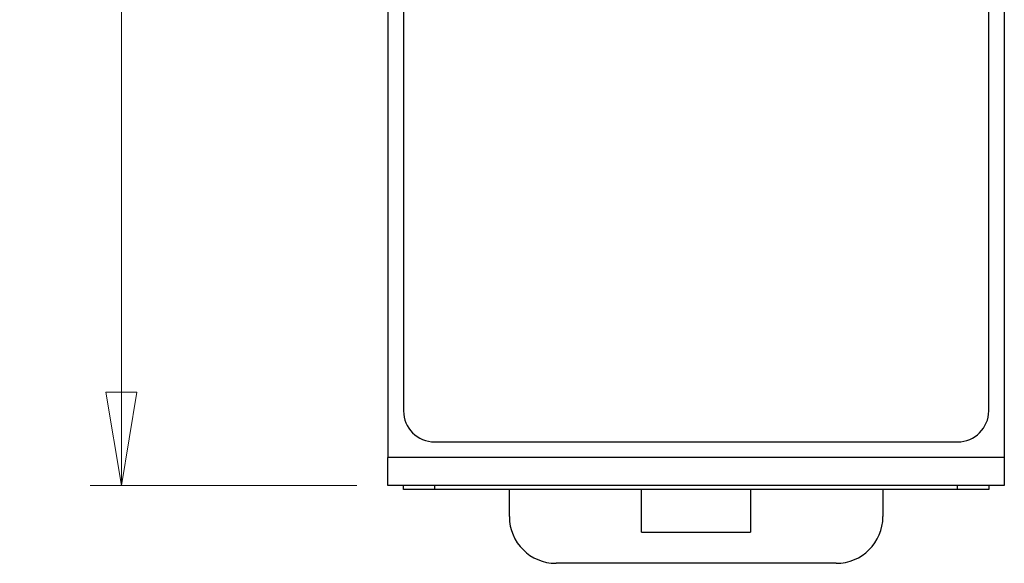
# Model space of a CAD drawing. Header units: millimetres. Extents: x 0 to 420, y 0 to 297.
# Tile 2 of 43: x 83 to 115, y 116 to 133. Entities that reach past the tile are written whole.
import ezdxf

# ---------------------------------------------------------------- set-up
doc = ezdxf.new("R2010")
doc.units = ezdxf.units.MM
doc.styles.add('SLDTEXTSTYLE1', font='TXT', dxfattribs={"width": 0.75})
doc.dimstyles.new('SLDDIMSTYLE0', dxfattribs={"dimtxt": 2.5, "dimasz": 3, "dimexe": 0, "dimexo": 0.0625, "dimtad": 1, "dimdec": 0, "dimlfac": 2, "dimrnd": 1e-09, "dimzin": 12, "dimdsep": 46, "dimtxsty": 'SLDTEXTSTYLE1', "dimblk1": 'CLOSED', "dimblk2": 'CLOSED', "dimsah": 1, "dimcen": 0.09, "dimadec": 0, "dimazin": 3, "dimtfac": 1, "dimtofl": 0, "dimtmove": 0, "dimatfit": 3, "dimldrblk": 'CLOSED', "dimfxl": 1, "dimfrac": 2, "dimtolj": 1, "dimtzin": 12, "dimarcsym": 0})

# ---------------------------------------------------------------- blocks, each defined once
blk = doc.blocks.new('_Closed')
at = {"color": 0, "linetype": 'ByBlock', "lineweight": -2}
for p, q in [((-1, 0.166667), (0, 0)), ((-1, 0.166667), (-1, -0.166667)), ((0, 0), (-1, -0.166667)), ((0, 0), (-1, 0))]:
    blk.add_line(p, q, dxfattribs=at)
blk = doc.blocks.new('_D')
at = {"color": 7, "linetype": 'Continuous', "lineweight": 0}
for p, q in [((93.925, 182.175), (85.362, 182.175)), ((86.362, 182.175), (86.362, 118.17)), ((93.925, 118.17), (85.362, 118.17))]:
    blk.add_line(p, q, dxfattribs=at)
at = {"color": 7, "linetype": 'Continuous', "lineweight": 18, "xscale": 3, "yscale": 3}
for p, rotation in [((86.362, 182.175, -30.108), 90), ((86.362, 118.17, -30.108), 270)]:
    blk.add_blockref('_Closed', p, dxfattribs=dict(at, rotation=rotation))
at = {"color": 7, "linetype": 'Continuous', "lineweight": 18, "insert": (83.14, 147.402), "char_height": 2.5, "attachment_point": 1, "rotation": 90, "style": 'SLDTEXTSTYLE1'}
blk.add_mtext('128', dxfattribs=at)

msp = doc.modelspace()

# ---------------------------------------------------------------- linework, layer by layer
at = {"color": 7, "linetype": 'Continuous', "lineweight": 25}
for p, q in [((95.425, 168.15), (95.425, 120.575)), ((114.225, 120.575), (114.225, 168.15)), ((94.925, 147.272), (94.925, 119.07)), ((114.725, 147.272), (114.725, 119.07)), ((96.425, 119.575), (113.225, 119.575)), ((114.725, 119.07), (94.925, 119.07)), ((94.925, 118.17), (94.925, 119.07)), ((114.725, 119.07), (114.725, 118.17)), ((114.725, 118.17), (94.925, 118.17)), ((95.425, 118.045), (95.425, 118.17)), ((96.425, 118.045), (95.425, 118.045)), ((96.425, 118.17), (96.425, 118.045)), ((113.225, 118.045), (96.425, 118.045)), ((98.825, 117.174), (98.825, 118.045)), ((103.075, 116.674), (103.075, 118.045)), ((106.575, 118.045), (106.575, 116.674)), ((110.825, 118.045), (110.825, 117.174)), ((113.225, 118.045), (113.225, 118.17)), ((114.225, 118.045), (113.225, 118.045)), ((114.225, 118.17), (114.225, 118.045)), ((103.075, 116.674), (106.575, 116.674)), ((109.325, 115.674), (100.325, 115.674))]:
    msp.add_line(p, q, dxfattribs=at)
for centre, radius, start, end in [((96.425, 120.575), 1, 180, 270), ((113.225, 120.575), 1, 270, 0), ((100.325, 117.174), 1.5, 180, 270), ((109.325, 117.174), 1.5, 270, 0)]:
    msp.add_arc(centre, radius, start, end, dxfattribs=at)

# ---------------------------------------------------------------- dimensions: what is measured, and where the dimension line sits
at = {"color": 7, "linetype": 'Continuous', "lineweight": 18}
dim = msp.add_linear_dim(base=(86.362, 118.17), p1=(94.925, 182.175), p2=(94.925, 118.17), angle=90, dimstyle='SLDDIMSTYLE0', dxfattribs=at)
dim.commit()
dim.dimension.update_dxf_attribs({"geometry": '_D', "text_midpoint": (86.362, 150.172), "dimtype": 160})

doc.saveas('drawing.dxf')
